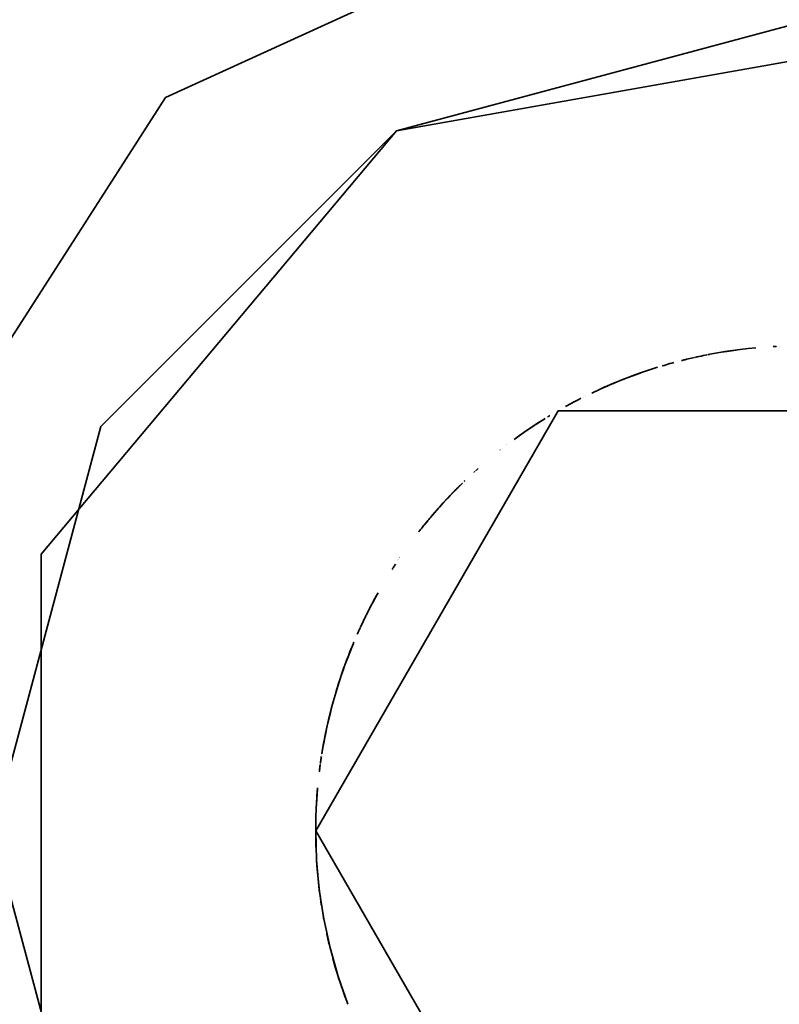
# Model space of a CAD drawing. Header units: millimetres. Extents: x 0 to 420, y 0 to 297.
# Tile 12 of 21: x 122.44 to 124.2, y 227.1 to 229.38. Entities that reach past the tile are written whole.
import ezdxf

# ---------------------------------------------------------------- set-up
doc = ezdxf.new("R2010")
doc.units = ezdxf.units.MM
doc.layers.add('OUTLINE', color=7, linetype='Continuous', lineweight=35, true_color=0x141414)

msp = doc.modelspace()

# ---------------------------------------------------------------- linework, layer by layer
at = {"layer": 'OUTLINE'}
for points in [[(126.50000001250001, 227.4999999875), (126.14282046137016, 228.7164418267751), (125.18468379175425, 229.54667197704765), (123.92979162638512, 229.7270982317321), (122.77656336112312, 229.2004365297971), (122.09114082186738, 228.13389824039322), (122.09114082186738, 226.8661017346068), (122.77656336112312, 225.79956344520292), (123.92979162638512, 225.2729017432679), (125.18468379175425, 225.45332799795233), (126.14282046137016, 226.2835581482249), (126.50000001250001, 227.4999999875)], [(124.25000001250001, 229.3749999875), (123.31250001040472, 229.12379762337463), (122.62620238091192, 228.43749998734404), (122.37500001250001, 227.4999999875), (122.62620238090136, 226.56249998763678), (123.31250001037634, 225.8762023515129), (124.25000001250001, 225.6249999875)], [(126.12500001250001, 227.4999999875), (125.6863333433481, 228.70522675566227), (124.5755903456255, 229.3465145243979), (123.31250001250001, 229.12379761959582), (122.48807634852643, 228.14128775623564), (122.48807634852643, 226.85871221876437), (123.31250001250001, 225.8762023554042), (124.5755903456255, 225.65348545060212), (125.6863333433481, 226.29477321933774), (126.12500001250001, 227.4999999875)], [(124.1457995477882, 228.6201639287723), (124.12792016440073, 228.61835659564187), (124.11007193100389, 228.61626390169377), (124.09225940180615, 228.61388638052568), (124.07448712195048, 228.6112246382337), (124.05675962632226, 228.60827935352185), (124.03908143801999, 228.605051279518)], [(124.19134067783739, 228.62346964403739), (124.19048014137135, 228.62342438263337), (124.18961963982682, 228.62337846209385), (124.18875917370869, 228.62333188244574), (124.18789874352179, 228.62328464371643), (124.18703834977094, 228.62323674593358), (124.18617799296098, 228.62318818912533)], [(124.193475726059, 228.6235790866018), (124.1931205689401, 228.62356116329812), (124.19276541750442, 228.62354312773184), (124.19241027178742, 228.6235249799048), (124.19205513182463, 228.6235067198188), (124.1916999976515, 228.62348834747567), (124.1913448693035, 228.62346986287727)], [(124.20042316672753, 228.62390707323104), (124.2004183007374, 228.623906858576), (124.2004134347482, 228.62390664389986), (124.20040856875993, 228.62390642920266), (124.20040370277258, 228.6239062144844), (124.20039883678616, 228.6239059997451), (124.20039397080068, 228.6239057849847)], [(123.98556017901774, 228.593479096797), (123.98350540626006, 228.59298013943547), (123.98145157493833, 228.5924773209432), (123.97939869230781, 228.59197064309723), (123.97734676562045, 228.59146010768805), (123.97529580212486, 228.59094571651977), (123.9732458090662, 228.59042747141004)], [(124.00389488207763, 228.59775099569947), (124.00024220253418, 228.59692571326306), (123.99659229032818, 228.5960882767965), (123.99294518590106, 228.59523869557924), (123.98930092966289, 228.59437697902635), (123.98565956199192, 228.59350313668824), (123.98202112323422, 228.59261717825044)], [(124.03292377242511, 228.6038581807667), (124.02829098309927, 228.60293702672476), (124.02366210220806, 228.6019964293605), (124.01903721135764, 228.6010364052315), (124.01441639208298, 228.60005697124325), (124.0097997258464, 228.59905814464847), (124.00518729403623, 228.59803994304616)], [(124.0333159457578, 228.60393523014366), (124.03325475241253, 228.60392321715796), (124.03319355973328, 228.60391120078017), (124.0331323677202, 228.60389918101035), (124.0330711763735, 228.60388715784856), (124.03300998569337, 228.60387513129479), (124.03294879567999, 228.6038631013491)], [(124.03378391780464, 228.60402698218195), (124.03378333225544, 228.60402686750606), (124.0337827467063, 228.6040267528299), (124.03378216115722, 228.6040266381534), (124.03378157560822, 228.60402652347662), (124.03378099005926, 228.6040264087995), (124.03378040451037, 228.6040262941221)], [(124.03634251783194, 228.6045249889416), (124.03615015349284, 228.60448776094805), (124.03595779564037, 228.60445049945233), (124.03576544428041, 228.60441320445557), (124.03557309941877, 228.60437587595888), (124.03538076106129, 228.6043385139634), (124.0351884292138, 228.6043011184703)], [(124.03855229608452, 228.60495015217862), (124.03826698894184, 228.60489551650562), (124.03798169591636, 228.60484080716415), (124.0376964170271, 228.60478602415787), (124.0374111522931, 228.6047311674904), (124.03712590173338, 228.60467623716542), (124.03684066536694, 228.60462123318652)], [(124.10037481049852, 228.61500550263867), (124.09487742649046, 228.61425399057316), (124.08938381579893, 228.61347537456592), (124.08389411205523, 228.61266967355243), (124.07840844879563, 228.61183690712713), (124.07292695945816, 228.6109770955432), (124.06744977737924, 228.6100902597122)], [(123.91824154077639, 228.57497036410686), (123.90404500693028, 228.57048591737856), (123.88990906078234, 228.5658139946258), (123.87583617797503, 228.56095541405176), (123.86182882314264, 228.55591102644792), (123.84788944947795, 228.55068171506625), (123.83402049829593, 228.54526839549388)], [(123.95599048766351, 228.58590209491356), (123.95140929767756, 228.5846513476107), (123.94683342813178, 228.58338127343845), (123.94226296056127, 228.58209189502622), (123.93769797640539, 228.58078323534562), (123.9331385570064, 228.57945531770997), (123.92858478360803, 228.5781081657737)], [(123.87734855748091, 228.56148757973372), (123.85832029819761, 228.55461461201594), (123.83941871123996, 228.54740057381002), (123.82064990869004, 228.53984780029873), (123.80201995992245, 228.53195873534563), (123.78353488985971, 228.52373593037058), (123.76520067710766, 228.51518204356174)], [(123.78437679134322, 228.52411913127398), (123.78437649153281, 228.52411899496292), (123.78437619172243, 228.52411885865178), (123.78437589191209, 228.52411872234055), (123.7843755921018, 228.52411858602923), (123.78437529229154, 228.52411844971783), (123.78437499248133, 228.52411831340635)], [(123.78580609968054, 228.52476777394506), (123.78580513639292, 228.5247673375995), (123.78580417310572, 228.5247669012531), (123.78580320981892, 228.52476646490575), (123.78580224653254, 228.5247660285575), (123.78580128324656, 228.52476559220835), (123.785800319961, 228.52476515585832)], [(123.78696004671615, 228.52528970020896), (123.78681509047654, 228.52522422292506), (123.78667014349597, 228.525158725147), (123.78652520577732, 228.52509320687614), (123.7863802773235, 228.5250276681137), (123.7862353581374, 228.52496210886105), (123.78609044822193, 228.52489652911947)], [(123.78949754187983, 228.52643190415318), (123.7891141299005, 228.5262598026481), (123.7887307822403, 228.52608755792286), (123.78834749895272, 228.52591517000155), (123.78796428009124, 228.5257426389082), (123.78758112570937, 228.52556996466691), (123.78719803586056, 228.5253971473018)], [(123.79204507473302, 228.5275710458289), (123.79164137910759, 228.52739103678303), (123.79123775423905, 228.52721086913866), (123.7908342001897, 228.52703054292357), (123.79043071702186, 228.52685005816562), (123.79002730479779, 228.52666941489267), (123.78962396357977, 228.5264886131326)], [(123.82041206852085, 228.5397495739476), (123.81552001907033, 228.537714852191), (123.81063760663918, 228.53565711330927), (123.80576493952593, 228.53357640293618), (123.80090212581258, 228.53147276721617), (123.79604927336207, 228.52934625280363), (123.79120648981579, 228.52719690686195)], [(123.79460054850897, 228.52870613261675), (123.79459702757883, 228.52870457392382), (123.79459350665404, 228.52870301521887), (123.79458998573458, 228.52870145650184), (123.79458646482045, 228.52869989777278), (123.79458294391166, 228.52869833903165), (123.7945794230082, 228.5286967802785)], [(123.83661890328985, 228.54629873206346), (123.8296992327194, 228.54353832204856), (123.82279799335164, 228.5407321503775), (123.81591548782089, 228.53788034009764), (123.80905201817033, 228.5349830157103), (123.80220788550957, 228.53204030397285), (123.79538339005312, 228.52905233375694)], [(123.8206605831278, 228.5398522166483), (123.82062632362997, 228.53983807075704), (123.82059206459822, 228.53982392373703), (123.8205578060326, 228.5398097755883), (123.82052354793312, 228.53979562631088), (123.82048929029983, 228.53978147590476), (123.82045503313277, 228.53976732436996)], [(123.82165534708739, 228.54026238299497), (123.82165437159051, 228.5402619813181), (123.82165339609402, 228.54026157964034), (123.8216524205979, 228.54026117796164), (123.82165144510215, 228.54026077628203), (123.8216504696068, 228.5402603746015), (123.8216494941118, 228.54025997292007)], [(123.82265095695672, 228.5406717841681), (123.82265005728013, 228.54067141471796), (123.82264915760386, 228.54067104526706), (123.82264825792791, 228.54067067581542), (123.82264735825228, 228.54067030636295), (123.82264645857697, 228.54066993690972), (123.82264555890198, 228.54066956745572)], [(123.82364741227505, 228.5410804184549), (123.82364659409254, 228.54108008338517), (123.8236457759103, 228.5410797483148), (123.8236449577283, 228.54107941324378), (123.8236441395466, 228.54107907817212), (123.82364332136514, 228.5410787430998), (123.82364250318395, 228.5410784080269)], [(123.82464471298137, 228.5414882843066), (123.8246439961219, 228.54148799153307), (123.82464327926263, 228.54148769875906), (123.82464256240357, 228.54148740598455), (123.8246418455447, 228.54148711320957), (123.82464112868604, 228.54148682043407), (123.82464041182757, 228.5414865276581)], [(123.82564285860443, 228.54189538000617), (123.82564227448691, 228.5418951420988), (123.82564169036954, 228.5418949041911), (123.8256411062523, 228.54189466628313), (123.8256405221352, 228.54189442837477), (123.82563993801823, 228.5418941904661), (123.8256393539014, 228.54189395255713)], [(123.83066206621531, 228.5439256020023), (123.83032533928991, 228.54379027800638), (123.8299886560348, 228.54365484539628), (123.82965201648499, 228.54351930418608), (123.82931542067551, 228.5433836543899), (123.8289788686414, 228.54324789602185), (123.82864236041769, 228.54311202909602)], [(123.83189470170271, 228.5444198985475), (123.83169198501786, 228.5443387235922), (123.83148928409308, 228.54425750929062), (123.83128659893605, 228.54417625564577), (123.8310839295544, 228.5440949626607), (123.83088127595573, 228.54401363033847), (123.83067863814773, 228.5439322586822)], [(123.8334621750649, 228.54504603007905), (123.83331769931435, 228.54498843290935), (123.83317323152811, 228.54493081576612), (123.83302877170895, 228.5448731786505), (123.83288431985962, 228.54481552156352), (123.8327398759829, 228.54475784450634), (123.83259544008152, 228.54470014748)], [(123.74045244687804, 228.5029886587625), (123.73562020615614, 228.50051905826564), (123.73079993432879, 228.49802617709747), (123.72599174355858, 228.49551007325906), (123.72119574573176, 228.49297080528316), (123.71641205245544, 228.4904084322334), (123.71164077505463, 228.48782301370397)], [(123.74558622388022, 228.50558028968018), (123.74558525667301, 228.50557980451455), (123.74558428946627, 228.505579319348), (123.74558332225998, 228.50557883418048), (123.74558235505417, 228.50557834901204), (123.74558138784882, 228.5055778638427), (123.74558042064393, 228.5055773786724)], [(123.75115430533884, 228.5083540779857), (123.75115382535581, 228.50835384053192), (123.7511533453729, 228.50835360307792), (123.75115286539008, 228.5083533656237), (123.7511523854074, 228.50835312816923), (123.75115190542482, 228.50835289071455), (123.75115142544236, 228.50835265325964)], [(123.76498630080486, 228.51507964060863), (123.76498058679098, 228.5150769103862), (123.76497487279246, 228.5150741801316), (123.76496915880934, 228.5150714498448), (123.76496344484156, 228.51506871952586), (123.76495773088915, 228.51506598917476), (123.76495201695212, 228.5150632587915)], [(123.78224501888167, 228.52314722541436), (123.78224427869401, 228.5231468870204), (123.78224353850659, 228.5231465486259), (123.78224279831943, 228.52314621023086), (123.7822420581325, 228.52314587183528), (123.78224131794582, 228.5231455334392), (123.78224057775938, 228.52314519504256)], [(123.78295513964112, 228.52347157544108), (123.78295454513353, 228.52347130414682), (123.78295395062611, 228.52347103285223), (123.78295335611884, 228.5234707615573), (123.78295276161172, 228.52347049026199), (123.78295216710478, 228.52347021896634), (123.78295157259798, 228.52346994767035)], [(123.78366573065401, 228.5237955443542), (123.78366528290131, 228.5237953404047), (123.7836648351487, 228.52379513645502), (123.78366438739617, 228.52379493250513), (123.78366393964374, 228.52379472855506), (123.7836634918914, 228.5237945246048), (123.78366304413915, 228.52379432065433)], [(123.72404900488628, 228.49448504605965), (123.72073985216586, 228.49272788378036), (123.71743656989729, 228.49095971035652), (123.71413919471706, 228.4891805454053), (123.7108477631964, 228.48739040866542), (123.7075623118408, 228.48558931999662), (123.7042828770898, 228.48377729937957)], [(123.72604220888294, 228.49553664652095), (123.72604177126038, 228.49553641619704), (123.72604133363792, 228.49553618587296), (123.72604089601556, 228.4955359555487), (123.7260404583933, 228.49553572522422), (123.72604002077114, 228.49553549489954), (123.72603958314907, 228.4955352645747)], [(125.37500001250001, 227.4999999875), (124.81250001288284, 228.47427856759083), (123.68750001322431, 228.47427856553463), (123.12500001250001, 227.4999999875), (123.68750001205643, 226.52572140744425), (124.81250001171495, 226.5257214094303), (125.37500001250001, 227.4999999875)], [(123.65733884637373, 228.45623099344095), (123.64508332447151, 228.4485255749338), (123.63292796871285, 228.44066309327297), (123.62087479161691, 228.43264485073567), (123.60892578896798, 228.42447217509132), (123.59708293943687, 228.41614641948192), (123.5853482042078, 228.407668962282)], [(123.6679660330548, 228.4627364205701), (123.66708049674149, 228.46220050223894), (123.66619545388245, 228.46166376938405), (123.66531090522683, 228.46112622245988), (123.6644268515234, 228.46058786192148), (123.66354329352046, 228.4600486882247), (123.66266023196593, 228.45950870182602)], [(123.64674099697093, 228.44958071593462), (123.63751152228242, 228.44365397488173), (123.62834027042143, 228.43763753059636), (123.61922811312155, 228.43153195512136), (123.61017591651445, 228.42533782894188), (123.60118454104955, 228.41905574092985), (123.59225484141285, 228.41268628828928)], [(123.62836532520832, 228.437654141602), (123.62314687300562, 228.43417349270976), (123.61794790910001, 228.43066380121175), (123.61276859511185, 228.42712517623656), (123.60760909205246, 228.42355772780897), (123.60246956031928, 228.41996156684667), (123.59735015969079, 228.4163368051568)], [(123.62847902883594, 228.43772951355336), (123.62847827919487, 228.4377290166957), (123.62847752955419, 228.4377285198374), (123.62847677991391, 228.43772802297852), (123.62847603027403, 228.43772752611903), (123.62847528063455, 228.43772702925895), (123.62847453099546, 228.43772653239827)], [(123.6540820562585, 228.45420478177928), (123.65001614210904, 228.45165347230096), (123.64596115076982, 228.4490848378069), (123.64191715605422, 228.4464989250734), (123.63788423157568, 228.4438957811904), (123.63386245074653, 228.4412754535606), (123.62985188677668, 228.4386379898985)], [(123.56821889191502, 228.39487400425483), (123.56821790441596, 228.3948732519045), (123.56821691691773, 228.3948724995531), (123.56821592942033, 228.3948717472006), (123.56821494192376, 228.394870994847), (123.56821395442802, 228.39487024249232), (123.56821296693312, 228.39486949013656)], [(123.55209741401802, 228.38235873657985), (123.55209713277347, 228.38235851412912), (123.55209685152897, 228.38235829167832), (123.55209657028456, 228.3823580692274), (123.55209628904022, 228.38235784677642), (123.55209600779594, 228.38235762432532), (123.55209572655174, 228.38235740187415)], [(123.55278972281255, 228.3829058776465), (123.5527892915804, 228.38290553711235), (123.5527888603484, 228.38290519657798), (123.55278842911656, 228.3829048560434), (123.5527879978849, 228.38290451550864), (123.55278756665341, 228.38290417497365), (123.55278713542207, 228.38290383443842)], [(123.55348268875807, 228.38345265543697), (123.55348210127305, 228.3834521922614), (123.55348151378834, 228.3834517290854), (123.55348092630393, 228.38345126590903), (123.55348033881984, 228.38345080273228), (123.55347975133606, 228.3834503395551), (123.55347916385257, 228.38344987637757)], [(123.5541763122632, 228.38399906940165), (123.55417556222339, 228.38399847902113), (123.55417481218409, 228.38399788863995), (123.5541740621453, 228.38399729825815), (123.55417331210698, 228.38399670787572), (123.55417256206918, 228.38399611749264), (123.5541718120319, 228.3839955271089)], [(123.49094757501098, 228.33033991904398), (123.490947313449, 228.3303396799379), (123.49094705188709, 228.33033944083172), (123.49094679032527, 228.33033920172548), (123.49094652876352, 228.33033896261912), (123.49094626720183, 228.3303387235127), (123.49094600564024, 228.3303384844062)], [(123.49141784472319, 228.33076957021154), (123.49140656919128, 228.3307592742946), (123.49139529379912, 228.33074897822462), (123.49138401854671, 228.33073868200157), (123.49137274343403, 228.33072838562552), (123.49136146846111, 228.33071808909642), (123.49135019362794, 228.3307077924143)], [(123.4924641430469, 228.33172374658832), (123.49246384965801, 228.33172347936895), (123.4924635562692, 228.33172321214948), (123.4924632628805, 228.33172294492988), (123.4924629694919, 228.3317226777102), (123.49246267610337, 228.3317224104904), (123.49246238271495, 228.33172214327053)], [(123.49298790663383, 228.33220049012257), (123.4929874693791, 228.3322000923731), (123.49298703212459, 228.3321996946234), (123.49298659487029, 228.33219929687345), (123.49298615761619, 228.3321988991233), (123.49298572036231, 228.33219850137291), (123.49298528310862, 228.3321981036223)], [(123.49351207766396, 228.33267700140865), (123.49351149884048, 228.3326764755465), (123.49351092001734, 228.33267594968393), (123.49351034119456, 228.33267542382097), (123.49350976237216, 228.33267489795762), (123.49350918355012, 228.33267437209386), (123.49350860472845, 228.33267384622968)], [(123.49403665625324, 228.33315328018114), (123.49403593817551, 228.33315262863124), (123.49403522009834, 228.3331519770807), (123.49403450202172, 228.33315132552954), (123.49403378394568, 228.33315067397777), (123.49403306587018, 228.3331500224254), (123.49403234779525, 228.33314937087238)], [(123.49456164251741, 228.3336293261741), (123.49456078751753, 228.33362855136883), (123.49455993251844, 228.33362777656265), (123.49455907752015, 228.33362700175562), (123.49455822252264, 228.3336262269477), (123.49455736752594, 228.3336254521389), (123.49455651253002, 228.33362467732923)], [(123.49538294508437, 228.3343728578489), (123.49538273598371, 228.33437266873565), (123.49538252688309, 228.33437247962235), (123.49538231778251, 228.33437229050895), (123.495382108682, 228.33437210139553), (123.49538189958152, 228.33437191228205), (123.49538169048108, 228.33437172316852)], [(123.49579396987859, 228.33474440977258), (123.49579365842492, 228.33474412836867), (123.49579334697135, 228.33474384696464), (123.49579303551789, 228.3347435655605), (123.49579272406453, 228.33474328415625), (123.49579241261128, 228.33474300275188), (123.49579210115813, 228.33474272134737)], [(123.49620524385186, 228.3351158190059), (123.49620483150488, 228.3351154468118), (123.4962044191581, 228.33511507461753), (123.4962040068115, 228.33511470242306), (123.49620359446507, 228.33511433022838), (123.49620318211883, 228.3351139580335), (123.49620276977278, 228.3351135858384)], [(123.49661676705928, 228.33548708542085), (123.49661625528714, 228.33548662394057), (123.49661574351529, 228.33548616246), (123.49661523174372, 228.3354857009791), (123.49661471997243, 228.3354852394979), (123.49661420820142, 228.33548477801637), (123.4966136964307, 228.33548431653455)], [(123.50197952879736, 228.34029181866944), (123.50115193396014, 228.33955436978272), (123.50032506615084, 228.3388161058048), (123.49949892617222, 228.33807702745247), (123.49867351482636, 228.33733713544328), (123.4978488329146, 228.33659643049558), (123.49702488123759, 228.33585491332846)], [(123.4621771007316, 228.30309403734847), (123.4536018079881, 228.29459100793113), (123.44511828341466, 228.2859964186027), (123.43672750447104, 228.27731125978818), (123.42843043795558, 228.26853653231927), (123.42022803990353, 228.2596732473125), (123.41212125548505, 228.25072242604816)], [(123.46559603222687, 228.30643373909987), (123.45642179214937, 228.2974074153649), (123.44735141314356, 228.2882767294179), (123.43838608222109, 228.27904287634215), (123.42952697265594, 228.2697070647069), (123.42077524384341, 228.26027051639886), (123.4121320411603, 228.2507344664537)], [(123.46216097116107, 228.30307821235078), (123.4558707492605, 228.2968586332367), (123.44962962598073, 228.2905897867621), (123.44343798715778, 228.2842720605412), (123.43729621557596, 228.2779058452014), (123.43120469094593, 228.27149153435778), (123.42516378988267, 228.26502952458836)], [(123.46216097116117, 228.3030782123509), (123.45587087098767, 228.29685875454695), (123.44962986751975, 228.29059003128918), (123.44343834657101, 228.28427243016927), (123.43729669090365, 228.27790634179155), (123.4312052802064, 228.27149215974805), (123.42516449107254, 228.26503028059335)], [(123.46354552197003, 228.30443415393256), (123.46354524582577, 228.30443388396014), (123.46354496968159, 228.30443361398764), (123.4635446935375, 228.30443334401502), (123.4635444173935, 228.30443307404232), (123.46354414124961, 228.30443280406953), (123.4635438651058, 228.30443253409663)], [(123.46589813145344, 228.30672747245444), (123.4658975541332, 228.30672691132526), (123.46589697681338, 228.30672635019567), (123.46589639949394, 228.30672578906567), (123.46589582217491, 228.30672522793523), (123.46589524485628, 228.3067246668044), (123.46589466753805, 228.30672410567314)], [(123.47108752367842, 228.31173906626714), (123.47081473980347, 228.31147722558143), (123.47054204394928, 228.31121529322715), (123.47026943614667, 228.31095326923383), (123.4699969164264, 228.31069115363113), (123.46972448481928, 228.31042894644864), (123.46945214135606, 228.310166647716)], [(123.44756705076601, 228.28849623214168), (123.43787624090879, 228.27851136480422), (123.4283096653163, 228.2684074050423), (123.41886878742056, 228.25818589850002), (123.40955505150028, 228.24784840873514), (123.40036988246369, 228.2373965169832), (123.39131468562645, 228.22683182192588)], [(123.45448080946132, 228.29547103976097), (123.45348636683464, 228.29447529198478), (123.45249317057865, 228.29347830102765), (123.45150122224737, 228.29248006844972), (123.45051052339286, 228.29148059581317), (123.44952107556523, 228.29047988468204), (123.44853288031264, 228.28947793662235)], [(123.39202381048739, 228.2276687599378), (123.3913751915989, 228.22690329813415), (123.39072725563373, 228.22613725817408), (123.39008000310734, 228.2253706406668), (123.38943343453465, 228.22460344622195), (123.38878755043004, 228.22383567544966), (123.38814235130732, 228.2230673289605)], [(123.39202381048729, 228.22766875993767), (123.3913752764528, 228.2269033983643), (123.39072742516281, 228.22613745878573), (123.39008025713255, 228.225370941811), (123.38943377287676, 228.2246038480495), (123.3887879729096, 228.2238361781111), (123.3881428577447, 228.22306793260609)], [(123.39207040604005, 228.22772369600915), (123.3920638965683, 228.22771602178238), (123.39205738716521, 228.22770834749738), (123.39205087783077, 228.22770067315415), (123.39204436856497, 228.2276929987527), (123.3920378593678, 228.22768532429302), (123.39203135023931, 228.2276776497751)], [(123.39207040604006, 228.22772369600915), (123.39206395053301, 228.2277160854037), (123.3920574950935, 228.22770847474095), (123.39205103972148, 228.22770086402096), (123.39204458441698, 228.2276932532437), (123.39203812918, 228.22768564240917), (123.39203167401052, 228.2276780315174)], [(123.39813166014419, 228.2348096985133), (123.39713665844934, 228.23365460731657), (123.3961432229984, 228.23249816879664), (123.39515135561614, 228.23134038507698), (123.39416105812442, 228.2301812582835), (123.39317233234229, 228.2290207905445), (123.39218518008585, 228.22785898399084)], [(123.39813166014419, 228.2348096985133), (123.3971367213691, 228.23365468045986), (123.39614334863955, 228.23249831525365), (123.39515154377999, 228.23134060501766), (123.39416130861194, 228.23018155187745), (123.39317264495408, 228.22902115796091), (123.39218555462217, 228.2278594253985)], [(123.39232252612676, 228.22802081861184), (123.39232195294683, 228.2280201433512), (123.39232137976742, 228.22801946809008), (123.39232080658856, 228.22801879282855), (123.39232023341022, 228.22801811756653), (123.3923196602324, 228.2280174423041), (123.39231908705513, 228.2280167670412)], [(123.39296079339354, 228.22877209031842), (123.39286006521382, 228.22865361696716), (123.39275935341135, 228.22853512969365), (123.39265865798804, 228.22841662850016), (123.3925579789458, 228.2282981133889), (123.39245731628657, 228.22817958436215), (123.39235667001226, 228.22806104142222)], [(123.39359986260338, 228.22952297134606), (123.39349949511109, 228.2294051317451), (123.39339914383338, 228.22928727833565), (123.39329880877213, 228.22916941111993), (123.39319848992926, 228.22905153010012), (123.39309818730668, 228.2289336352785), (123.39299790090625, 228.22881572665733)], [(123.39424003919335, 228.23027381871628), (123.394140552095, 228.23015722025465), (123.39404108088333, 228.23004060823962), (123.3939416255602, 228.22992398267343), (123.39384218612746, 228.22980734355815), (123.39374276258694, 228.229690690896), (123.3936433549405, 228.22957402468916)], [(123.39443559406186, 228.230502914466), (123.39443518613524, 228.23050243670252), (123.39443477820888, 228.2305019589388), (123.39443437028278, 228.23050148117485), (123.39443396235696, 228.23050100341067), (123.3944335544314, 228.23050052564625), (123.3944331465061, 228.23050004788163)], [(123.39491902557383, 228.2310687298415), (123.39484603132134, 228.2309833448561), (123.39477304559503, 228.2308979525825), (123.39470006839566, 228.2308125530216), (123.39462709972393, 228.23072714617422), (123.3945541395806, 228.23064173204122), (123.39448118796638, 228.23055631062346)], [(123.39552468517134, 228.23177653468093), (123.395421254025, 228.231655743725), (123.39531783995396, 228.2315349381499), (123.39521444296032, 228.23141411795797), (123.39511106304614, 228.23129328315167), (123.3950077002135, 228.23117243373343), (123.39490435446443, 228.2310515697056)], [(123.40261038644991, 228.2399701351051), (123.40132575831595, 228.23849643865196), (123.4000436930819, 228.23702051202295), (123.39876419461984, 228.23554235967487), (123.39748726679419, 228.2340619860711), (123.3962129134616, 228.23257939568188), (123.39494113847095, 228.23109459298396)], [(123.39616821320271, 228.23252729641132), (123.39606389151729, 228.23240568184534), (123.39595958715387, 228.23228405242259), (123.39585530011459, 228.23216240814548), (123.39575103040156, 228.23204074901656), (123.39564677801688, 228.23191907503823), (123.3955425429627, 228.231797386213)], [(123.4024318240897, 228.2397656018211), (123.40231066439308, 228.23962676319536), (123.40218952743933, 228.23948790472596), (123.4020684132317, 228.23934902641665), (123.40194732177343, 228.23921012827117), (123.40182625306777, 228.23907121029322), (123.40170520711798, 228.23893227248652)], [(123.40243182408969, 228.23976560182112), (123.40231066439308, 228.23962676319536), (123.40218952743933, 228.23948790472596), (123.4020684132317, 228.23934902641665), (123.40194732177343, 228.23921012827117), (123.40182625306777, 228.23907121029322), (123.40170520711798, 228.23893227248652)], [(123.40293051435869, 228.2403365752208), (123.40286196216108, 228.24025813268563), (123.4027934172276, 228.2401796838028), (123.40272487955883, 228.24010122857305), (123.40265634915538, 228.24002276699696), (123.4025878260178, 228.23994429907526), (123.4025193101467, 228.2398658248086)], [(123.4029305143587, 228.24033657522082), (123.40286202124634, 228.2402582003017), (123.40279353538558, 228.2401798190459), (123.40272505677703, 228.24010143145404), (123.40265658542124, 228.2400230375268), (123.40258812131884, 228.2399446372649), (123.40251966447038, 228.23986623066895)], [(123.41020049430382, 228.248573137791), (123.41020014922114, 228.24857275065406), (123.41019980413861, 228.24857236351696), (123.41019945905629, 228.24857197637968), (123.41019911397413, 228.24857158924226), (123.41019876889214, 228.24857120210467), (123.41019842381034, 228.2485708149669)], [(123.41148141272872, 228.25000768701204), (123.4114812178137, 228.25000746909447), (123.41148102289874, 228.25000725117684), (123.41148082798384, 228.25000703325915), (123.41148063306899, 228.2500068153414), (123.41148043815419, 228.25000659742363), (123.41148024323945, 228.25000637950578)], [(123.38338887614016, 228.21736331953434), (123.38155730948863, 228.21514492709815), (123.37973142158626, 228.2129218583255), (123.37791122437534, 228.21069412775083), (123.3760967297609, 228.20846174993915), (123.37428794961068, 228.20622473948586), (123.37248489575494, 228.2039831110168)], [(123.38338887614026, 228.21736331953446), (123.38155731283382, 228.2151449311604), (123.37973142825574, 228.21292186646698), (123.37791123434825, 228.21069413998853), (123.37609674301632, 228.20846176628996), (123.3742879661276, 228.20622475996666), (123.3724849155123, 228.20398313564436)], [(123.39111045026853, 228.22659046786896), (123.38921551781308, 228.22434456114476), (123.38732645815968, 228.22209371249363), (123.38544328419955, 228.2198379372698), (123.38356600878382, 228.2175772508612), (123.38169464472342, 228.21531166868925), (123.37982920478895, 228.21304120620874)], [(123.38813456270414, 228.22305804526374), (123.38734274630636, 228.22211317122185), (123.38655196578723, 228.22116743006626), (123.38576222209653, 228.22022082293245), (123.38497351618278, 228.2192733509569), (123.3841858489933, 228.21832501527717), (123.38339922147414, 228.2173758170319)], [(123.38813456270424, 228.22305804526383), (123.38734281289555, 228.22211325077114), (123.38655209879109, 228.2211675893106), (123.3857624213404, 228.22022106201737), (123.38497378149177, 228.2192736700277), (123.38418618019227, 228.2183254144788), (123.38339961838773, 228.21737629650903)], [(123.39119902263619, 228.22669515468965), (123.3911859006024, 228.22667964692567), (123.39117277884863, 228.22666413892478), (123.39115965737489, 228.2266486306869), (123.3911465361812, 228.22663312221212), (123.39113341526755, 228.2266176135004), (123.39112029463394, 228.22660210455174)], [(123.36366361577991, 228.19284399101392), (123.36366310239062, 228.1928433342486), (123.36366258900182, 228.19284267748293), (123.3636620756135, 228.19284202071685), (123.36366156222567, 228.19284136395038), (123.36366104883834, 228.19284070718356), (123.36366053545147, 228.19284005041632)], [(123.36366361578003, 228.19284399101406), (123.36366310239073, 228.19284333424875), (123.36366258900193, 228.19284267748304), (123.36366207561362, 228.19284202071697), (123.36366156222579, 228.19284136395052), (123.36366104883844, 228.19284070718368), (123.36366053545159, 228.19284005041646)], [(123.37247683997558, 228.2039730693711), (123.37103936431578, 228.20217745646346), (123.36960556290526, 228.20037890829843), (123.36817544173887, 228.1985774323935), (123.36674900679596, 228.1967730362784), (123.3653262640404, 228.19496572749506), (123.3639072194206, 228.19315551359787)], [(123.37247683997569, 228.20397306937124), (123.37103936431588, 228.2021774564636), (123.36960556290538, 228.20037890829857), (123.36817544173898, 228.19857743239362), (123.36674900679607, 228.1967730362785), (123.36532626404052, 228.1949657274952), (123.36390721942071, 228.19315551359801)], [(123.365867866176, 228.195654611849), (123.36583793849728, 228.19561657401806), (123.36580801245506, 228.1955785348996), (123.3657780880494, 228.19554049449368), (123.36574816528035, 228.1955024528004), (123.36571824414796, 228.1954644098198), (123.3656883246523, 228.19542636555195)], [(123.367327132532, 228.19750525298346), (123.36732638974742, 228.19750431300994), (123.36732564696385, 228.19750337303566), (123.36732490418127, 228.19750243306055), (123.36732416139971, 228.19750149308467), (123.36732341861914, 228.19750055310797), (123.36732267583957, 228.1974996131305)], [(123.36778587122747, 228.19808538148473), (123.3677856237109, 228.19808506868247), (123.36778537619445, 228.19808475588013), (123.3677851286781, 228.1980844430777), (123.36778488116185, 228.1980841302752), (123.36778463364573, 228.1980838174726), (123.36778438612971, 228.1980835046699)], [(123.36824505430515, 228.19866528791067), (123.36824456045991, 228.19866466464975), (123.3682440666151, 228.1986640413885), (123.36824357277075, 228.19866341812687), (123.36824307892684, 228.1986627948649), (123.36824258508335, 228.19866217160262), (123.36824209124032, 228.19866154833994)], [(123.37001070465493, 228.20088787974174), (123.37001033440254, 228.20088741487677), (123.3700099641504, 228.20088695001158), (123.3700095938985, 228.2008864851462), (123.37000922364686, 228.20088602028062), (123.37000885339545, 228.20088555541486), (123.37000848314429, 228.2008850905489)], [(123.30990013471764, 228.11792977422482), (123.30872752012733, 228.1161420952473), (123.30755830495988, 228.114352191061), (123.30639249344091, 228.1125600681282), (123.30523008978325, 228.11076573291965), (123.30407109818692, 228.10896919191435), (123.3029155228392, 228.10717045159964)], [(123.30990013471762, 228.11792977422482), (123.30872757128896, 228.11614217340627), (123.30755840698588, 228.11435234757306), (123.30639264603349, 228.1125603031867), (123.30523029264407, 228.11076604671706), (123.30407135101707, 228.1089695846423), (123.30291582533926, 228.1071709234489)], [(123.30998444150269, 228.11805801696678), (123.30997121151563, 228.11803789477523), (123.3099579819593, 228.1180177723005), (123.30994475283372, 228.11799764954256), (123.30993152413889, 228.11797752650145), (123.30991829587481, 228.11795740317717), (123.3099050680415, 228.11793727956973)], [(123.30998444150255, 228.1180580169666), (123.30997123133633, 228.11803792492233), (123.30995802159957, 228.11801783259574), (123.30994481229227, 228.11799773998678), (123.30993160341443, 228.11797764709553), (123.30991839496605, 228.1179575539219), (123.30990518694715, 228.117937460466)], [(123.3101831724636, 228.11836016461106), (123.31016721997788, 228.11833591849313), (123.31015126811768, 228.11831167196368), (123.310135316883, 228.1182874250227), (123.31011936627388, 228.11826317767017), (123.3101034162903, 228.11823892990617), (123.31008746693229, 228.1182146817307)], [(123.31018317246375, 228.11836016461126), (123.3101672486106, 228.11833596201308), (123.31015132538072, 228.11831175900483), (123.31013540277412, 228.11828755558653), (123.31011948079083, 228.1182633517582), (123.31010355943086, 228.11823914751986), (123.31008763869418, 228.1182149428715)], [(123.31038197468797, 228.1186622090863), (123.31038178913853, 228.11866192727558), (123.31038160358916, 228.11866164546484), (123.3103814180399, 228.118661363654), (123.31038123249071, 228.11866108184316), (123.3103810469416, 228.11866080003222), (123.31038086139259, 228.11866051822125)], [(123.31038197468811, 228.1186622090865), (123.31038178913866, 228.11866192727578), (123.3103816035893, 228.118661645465), (123.31038141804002, 228.11866136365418), (123.31038123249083, 228.11866108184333), (123.31038104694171, 228.1186608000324), (123.31038086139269, 228.1186605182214)], [(123.31570870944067, 228.12667755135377), (123.3157083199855, 228.1266769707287), (123.3157079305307, 228.12667639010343), (123.31570754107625, 228.1266758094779), (123.31570715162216, 228.1266752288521), (123.31570676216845, 228.12667464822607), (123.31570637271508, 228.12667406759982)], [(123.31577639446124, 228.12677844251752), (123.31577622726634, 228.1267781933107), (123.3157760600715, 228.12677794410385), (123.31577589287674, 228.12677769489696), (123.31577572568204, 228.12677744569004), (123.31577555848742, 228.12677719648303), (123.31577539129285, 228.12677694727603)], [(123.31577639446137, 228.1267784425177), (123.31577622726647, 228.12677819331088), (123.31577606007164, 228.12677794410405), (123.31577589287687, 228.12677769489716), (123.31577572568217, 228.1267774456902), (123.31577555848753, 228.1267771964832), (123.31577539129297, 228.1267769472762)], [(123.31683129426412, 228.12834794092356), (123.31683100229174, 228.12834750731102), (123.31683071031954, 228.12834707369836), (123.31683041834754, 228.12834664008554), (123.31683012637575, 228.1283462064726), (123.31682983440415, 228.12834577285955), (123.31682954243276, 228.12834533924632)], [(123.32011207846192, 228.13319303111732), (123.32005663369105, 228.1331115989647), (123.32000119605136, 228.13303016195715), (123.31994576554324, 228.13294872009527), (123.31989034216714, 228.1328672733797), (123.31983492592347, 228.13278582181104), (123.31977951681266, 228.13270436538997)], [(123.32048824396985, 228.13374510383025), (123.32048806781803, 228.13374484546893), (123.32048789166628, 228.13374458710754), (123.3204877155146, 228.13374432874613), (123.320487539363, 228.13374407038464), (123.32048736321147, 228.1337438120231), (123.32048718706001, 228.13374355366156)], [(123.30290628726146, 228.10715604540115), (123.30287492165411, 228.1071071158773), (123.3028435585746, 228.10705818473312), (123.30281219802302, 228.10700925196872), (123.30278083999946, 228.10696031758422), (123.30274948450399, 228.10691138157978), (123.30271813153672, 228.1068624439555)], [(123.30290628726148, 228.10715604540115), (123.30287495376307, 228.1071071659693), (123.30284362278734, 228.10705828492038), (123.30281229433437, 228.10700940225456), (123.30278096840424, 228.106960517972), (123.30274964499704, 228.10691163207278), (123.30271832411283, 228.10686274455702)], [(123.26956737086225, 228.05170355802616), (123.26232375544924, 228.0386284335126), (123.25525449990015, 228.02545822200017), (123.24836085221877, 228.0121952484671), (123.24164402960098, 227.99884185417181), (123.23510521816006, 227.98540039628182), (123.22874557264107, 227.97187324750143)], [(123.26853857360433, 228.04987128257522), (123.26402761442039, 228.04174109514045), (123.25958400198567, 228.03357390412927), (123.25520803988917, 228.02537026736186), (123.25090002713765, 228.0171307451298), (123.24666025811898, 228.00885590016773), (123.24248902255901, 228.00054629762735)], [(123.2685385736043, 228.04987128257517), (123.26760457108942, 228.04820085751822), (123.26667341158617, 228.04652884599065), (123.26574509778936, 228.04485525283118), (123.26481963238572, 228.04318008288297), (123.26389701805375, 228.0415033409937), (123.26297725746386, 228.03982503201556)], [(123.26630931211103, 228.04587323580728), (123.2663066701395, 228.0458684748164), (123.26630402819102, 228.04586371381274), (123.26630138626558, 228.04585895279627), (123.26629874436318, 228.04585419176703), (123.26629610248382, 228.04584943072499), (123.26629346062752, 228.04584466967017)], [(123.25616963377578, 228.02718702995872), (123.25616677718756, 228.0271816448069), (123.25616392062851, 228.0271762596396), (123.25616106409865, 228.02717087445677), (123.25615820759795, 228.0271654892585), (123.25615535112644, 228.02716010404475), (123.25615249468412, 228.02715471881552)], [(123.26120526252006, 228.0365723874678), (123.26120251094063, 228.03656731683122), (123.26119975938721, 228.03656224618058), (123.26119700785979, 228.03655717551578), (123.26119425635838, 228.03655210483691), (123.26119150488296, 228.03654703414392), (123.26118875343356, 228.0365419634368)], [(123.24630884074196, 228.00816239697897), (123.24630578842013, 228.0081563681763), (123.24630273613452, 228.00815033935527), (123.24629968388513, 228.00814431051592), (123.24629663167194, 228.00813828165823), (123.24629357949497, 228.00813225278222), (123.24629052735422, 228.00812622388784)], [(123.25120372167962, 228.01771706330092), (123.25120076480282, 228.01771135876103), (123.2511978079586, 228.01770565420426), (123.25119485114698, 228.0176999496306), (123.25119189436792, 228.01769424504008), (123.25118893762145, 228.01768854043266), (123.25118598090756, 228.01768283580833)], [(123.24148632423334, 227.99852294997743), (123.24012571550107, 227.99576092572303), (123.23877267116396, 227.9929951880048), (123.23742720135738, 227.9902257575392), (123.23608931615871, 227.98745265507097), (123.2347590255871, 227.98467590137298), (123.23343633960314, 227.98189551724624)], [(123.22826455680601, 227.97083080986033), (123.22712384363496, 227.96834745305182), (123.22598916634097, 227.96586133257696), (123.2248605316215, 227.9633724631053), (123.22373794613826, 227.96088085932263), (123.22262141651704, 227.95838653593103), (123.22151094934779, 227.95588950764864)], [(123.22850604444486, 227.97135450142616), (123.22850080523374, 227.9713431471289), (123.22849556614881, 227.97133179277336), (123.2284903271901, 227.9713204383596), (123.2284850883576, 227.97130908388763), (123.22847984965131, 227.97129772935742), (123.22847461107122, 227.971286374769)], [(123.21089715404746, 227.93114991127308), (123.20532400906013, 227.91746501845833), (123.1999310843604, 227.90370810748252), (123.19471930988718, 227.8898815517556), (123.18968958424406, 227.87598773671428), (123.18484277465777, 227.86202905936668), (123.18017971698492, 227.84800792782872)], [(123.21228027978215, 227.93446833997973), (123.20931149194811, 227.9273083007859), (123.20639210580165, 227.92012797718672), (123.20352225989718, 227.91292771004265), (123.20070209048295, 227.90570784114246), (123.19793173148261, 227.89846871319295), (123.19521131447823, 227.89121066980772)], [(123.21336604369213, 227.9370526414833), (123.21170674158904, 227.93309592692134), (123.21006254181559, 227.92913291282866), (123.20843346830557, 227.92516365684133), (123.20681954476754, 227.9211882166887), (123.20522079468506, 227.917206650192), (123.20363724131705, 227.91321901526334)], [(123.21345722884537, 227.9372688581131), (123.21344380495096, 227.93723703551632), (123.21343038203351, 227.9372052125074), (123.21341696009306, 227.93717338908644), (123.21340353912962, 227.9371415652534), (123.21339011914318, 227.93710974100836), (123.21337670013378, 227.93707791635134)], [(123.21356026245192, 227.93751301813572), (123.21355358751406, 227.93749720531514), (123.21354691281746, 227.93748139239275), (123.21354023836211, 227.93746557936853), (123.21353356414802, 227.93744976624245), (123.2135268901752, 227.9374339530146), (123.21352021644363, 227.93741813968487)], [(123.20363257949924, 227.91320721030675), (123.20361360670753, 227.91315916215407), (123.20359463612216, 227.9131111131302), (123.20357566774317, 227.9130630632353), (123.20355670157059, 227.91301501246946), (123.20353773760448, 227.91296696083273), (123.20351877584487, 227.91291890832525)], [(123.1921401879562, 227.88282838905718), (123.1891869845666, 227.87456735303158), (123.1862982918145, 227.86628353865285), (123.18347428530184, 227.8579774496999), (123.18071513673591, 227.84964959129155), (123.17802101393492, 227.84130046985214), (123.17539208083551, 227.8329305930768)], [(123.17925956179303, 227.84516644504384), (123.17441102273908, 227.82974734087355), (123.1697845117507, 227.81426016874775), (123.1653809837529, 227.79870812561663), (123.16120134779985, 227.78309442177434), (123.15724646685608, 227.76742228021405), (123.15351715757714, 227.75169493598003)], [(123.17539029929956, 227.8329248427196), (123.17474697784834, 227.83084119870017), (123.17410769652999, 227.8287563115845), (123.17347245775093, 227.82667018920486), (123.17284126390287, 227.8245828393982), (123.17221411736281, 227.8224942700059), (123.17159102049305, 227.8204044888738)], [(123.1716408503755, 227.82057215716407), (123.17163918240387, 227.82056654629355), (123.17163751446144, 227.82056093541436), (123.1716358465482, 227.8205553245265), (123.17163417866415, 227.82054971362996), (123.17163251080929, 227.82054410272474), (123.17163084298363, 227.82053849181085)], [(123.17274340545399, 227.82425790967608), (123.1725648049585, 227.82366396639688), (123.17238653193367, 227.82306992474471), (123.17220858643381, 227.8224757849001), (123.17203096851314, 227.82188154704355), (123.1718536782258, 227.82128721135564), (123.17167671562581, 227.820692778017)], [(123.16330961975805, 227.79108243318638), (123.15893930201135, 227.77424718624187), (123.15482978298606, 227.75734638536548), (123.15098204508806, 227.74038407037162), (123.1473970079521, 227.72336429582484), (123.14407552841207, 227.70629113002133), (123.14101840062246, 227.6891686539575)], [(123.1566060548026, 227.7647916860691), (123.15323923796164, 227.75048111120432), (123.15005971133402, 227.73612776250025), (123.14706801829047, 227.72173409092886), (123.14426467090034, 227.70730255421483), (123.14165014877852, 227.6928356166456), (123.13922489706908, 227.67833574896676)], [(123.1529676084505, 227.74928878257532), (123.15296751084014, 227.74928835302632), (123.15296741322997, 227.74928792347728), (123.15296731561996, 227.74928749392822), (123.15296721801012, 227.74928706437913), (123.15296712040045, 227.74928663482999), (123.15296702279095, 227.7492862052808)], [(123.14859567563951, 227.7292018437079), (123.14771103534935, 227.72490889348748), (123.1468431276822, 227.7206125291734), (123.14599196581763, 227.71631281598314), (123.14515756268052, 227.71200981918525), (123.14433993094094, 227.70770360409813), (123.14353908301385, 227.7033942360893)], [(123.14946256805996, 227.7333287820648), (123.14894156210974, 227.73085769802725), (123.14842610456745, 227.7283854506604), (123.14791619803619, 227.7259120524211), (123.14741184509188, 227.72343751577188), (123.14691304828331, 227.72096185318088), (123.1464198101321, 227.71848507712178)], [(123.14893172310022, 227.73081078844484), (123.14887611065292, 227.73054533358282), (123.14882056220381, 227.73027986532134), (123.14876507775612, 227.7300143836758), (123.1487096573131, 227.72974888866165), (123.14865430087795, 227.72948338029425), (123.1485990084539, 227.72921785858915)], [(123.15054592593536, 227.7383814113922), (123.15038331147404, 227.73763016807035), (123.15022121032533, 227.73687881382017), (123.15005962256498, 227.7361273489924), (123.14989854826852, 227.7353757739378), (123.14973798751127, 227.73462408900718), (123.14957794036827, 227.73387229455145)], [(123.14639231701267, 227.71834616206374), (123.14509741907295, 227.71169613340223), (123.14384259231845, 227.7050384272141), (123.14262788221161, 227.69837328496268), (123.14145333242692, 227.69170094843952), (123.14031898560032, 227.6850216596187), (123.13922488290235, 227.6783356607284)], [(123.14353654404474, 227.70338042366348), (123.14352868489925, 227.70333766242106), (123.14352082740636, 227.70329490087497), (123.14351297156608, 227.7032521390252), (123.1435051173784, 227.7032093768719), (123.14349726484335, 227.70316661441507), (123.14348941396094, 227.70312385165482)], [(123.13606243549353, 227.65737874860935), (123.13602312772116, 227.6571002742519), (123.13598388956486, 227.6568217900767), (123.13594472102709, 227.6565432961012), (123.13590562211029, 227.65626479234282), (123.13586659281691, 227.65598627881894), (123.13582763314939, 227.65570775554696)], [(123.13830824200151, 227.67252942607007), (123.13792009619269, 227.67000957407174), (123.13753766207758, 227.6674888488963), (123.13716094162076, 227.6649672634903), (123.13678993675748, 227.66244483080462), (123.13642464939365, 227.6599215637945), (123.13606508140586, 227.65739747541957)], [(123.13852494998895, 227.67392004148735), (123.13852486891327, 227.67391952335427), (123.13852478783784, 227.67391900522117), (123.13852470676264, 227.67391848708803), (123.13852462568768, 227.67391796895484), (123.13852454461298, 227.67391745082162), (123.1385244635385, 227.67391693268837)], [(123.1386339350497, 227.67461511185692), (123.13863382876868, 227.67461443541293), (123.13863372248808, 227.6746137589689), (123.13863361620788, 227.6746130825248), (123.1386335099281, 227.6746124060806), (123.13863340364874, 227.67461172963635), (123.13863329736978, 227.67461105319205)], [(123.13903462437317, 227.67714655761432), (123.13903270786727, 227.6771345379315), (123.13903079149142, 227.67712251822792), (123.13902887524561, 227.67711049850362), (123.13902695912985, 227.67709847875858), (123.13902504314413, 227.67708645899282), (123.13902312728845, 227.67707443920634)], [(123.13903462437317, 227.6771465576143), (123.13903270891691, 227.67713454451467), (123.13903079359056, 227.67712253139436), (123.13902887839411, 227.6771105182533), (123.13902696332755, 227.67709850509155), (123.1390250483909, 227.6770864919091), (123.13902313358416, 227.67707447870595)], [(123.1337336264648, 227.63990837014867), (123.1336690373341, 227.63939207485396), (123.13360468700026, 227.63887574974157), (123.13354057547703, 227.63835939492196), (123.13347670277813, 227.63784301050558), (123.13341306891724, 227.6373265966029), (123.13334967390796, 227.63681015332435)], [(123.13554832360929, 227.65369589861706), (123.13523437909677, 227.65140204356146), (123.13492515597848, 227.649107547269), (123.13462065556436, 227.64681241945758), (123.13432087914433, 227.64451666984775), (123.13402582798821, 227.64222030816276), (123.13373550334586, 227.63992334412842)], [(123.13567375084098, 227.654602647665), (123.13566180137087, 227.65451649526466), (123.13564985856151, 227.65443034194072), (123.13563792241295, 227.65434418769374), (123.13562599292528, 227.65425803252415), (123.13561407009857, 227.65417187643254), (123.13560215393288, 227.65408571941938)], [(123.13568880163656, 227.6547110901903), (123.13568655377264, 227.65469489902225), (123.13568430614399, 227.65467870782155), (123.13568205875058, 227.6546625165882), (123.13567981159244, 227.65464632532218), (123.13567756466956, 227.65463013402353), (123.13567531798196, 227.6546139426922)], [(123.12941105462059, 227.59952576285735), (123.1280638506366, 227.58297129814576), (123.12696119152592, 227.56639874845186), (123.12610331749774, 227.54981172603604), (123.12549041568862, 227.53321384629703), (123.12512262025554, 227.5166087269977), (123.12500001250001, 227.4999999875)], [(123.12941105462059, 227.59952576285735), (123.12863281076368, 227.59033596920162), (123.1279299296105, 227.5811401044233), (123.12730245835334, 227.5719387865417), (123.12675043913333, 227.56273263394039), (123.1262739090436, 227.55352226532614), (123.12587290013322, 227.54430829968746)], [(123.12730679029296, 227.5720064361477), (123.12709659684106, 227.5686506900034), (123.12689643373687, 227.56529433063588), (123.1267063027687, 227.56193738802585), (123.12652620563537, 227.55857989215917), (123.1263561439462, 227.5552218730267), (123.12619611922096, 227.55186336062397)], [(123.12815765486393, 227.58423017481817), (123.12815178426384, 227.58415194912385), (123.1281459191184, 227.5840737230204), (123.12814005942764, 227.58399549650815), (123.12813420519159, 227.58391726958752), (123.12812835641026, 227.58383904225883), (123.1281225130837, 227.58376081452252)], [(123.12581173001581, 227.5427281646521), (123.12580924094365, 227.54266262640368), (123.12580675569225, 227.54259708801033), (123.12580427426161, 227.54253154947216), (123.12580179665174, 227.54246601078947), (123.12579932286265, 227.54240047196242), (123.12579685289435, 227.54233493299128)], [(123.12516813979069, 227.51944885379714), (123.12516787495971, 227.51943353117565), (123.12516761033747, 227.51941820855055), (123.12516734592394, 227.51940288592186), (123.12516708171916, 227.51938756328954), (123.12516681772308, 227.51937224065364), (123.12516655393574, 227.51935691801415)], [(123.1251681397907, 227.51944885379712), (123.1251678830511, 227.51943399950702), (123.12516762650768, 227.51941914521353), (123.12516737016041, 227.51940429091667), (123.12516711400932, 227.51938943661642), (123.12516685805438, 227.5193745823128), (123.12516660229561, 227.51935972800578)], [(123.12500008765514, 227.5004112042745), (123.12500004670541, 227.50027740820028), (123.12500002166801, 227.50014361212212), (123.12500001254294, 227.5000098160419), (123.12500001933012, 227.4998760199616), (123.1250000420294, 227.499742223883), (123.1250000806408, 227.49960842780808)], [(123.12500001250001, 227.4999999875), (123.12709226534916, 227.4314202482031), (123.1333612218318, 227.36309559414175), (123.14378357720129, 227.2952801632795), (123.15832057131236, 227.2282262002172), (123.17691811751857, 227.1621831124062), (123.19950704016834, 227.09739654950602)], [(123.12500001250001, 227.49999998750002), (123.12500018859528, 227.49937052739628), (123.12500071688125, 227.49874106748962), (123.12500159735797, 227.49811160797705), (123.12500283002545, 227.49748214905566), (123.12500441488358, 227.49685269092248), (123.12500635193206, 227.49622323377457)], [(123.12500008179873, 227.49960511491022), (123.12502348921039, 227.49273206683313), (123.12508888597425, 227.48585929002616), (123.12519626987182, 227.4789870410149), (123.1253456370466, 227.47211557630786), (123.1255369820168, 227.46524515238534), (123.12577029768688, 227.45837602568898)], [(123.12500049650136, 227.50104354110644), (123.12500040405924, 227.50093860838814), (123.12500032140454, 227.5008336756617), (123.12500024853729, 227.500728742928), (123.12500018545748, 227.50062381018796), (123.1250001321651, 227.5005188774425), (123.12500008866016, 227.5004139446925)], [(123.12501436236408, 227.50568215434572), (123.12501334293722, 227.505476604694), (123.12501236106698, 227.50527105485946), (123.12501141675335, 227.50506550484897), (123.1250105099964, 227.50485995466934), (123.12500964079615, 227.50465440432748), (123.1250088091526, 227.50444885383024)], [(123.12502131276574, 227.50692278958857), (123.12502006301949, 227.50671663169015), (123.12501885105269, 227.50651047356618), (123.12501767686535, 227.50630431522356), (123.12501654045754, 227.50609815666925), (123.12501544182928, 227.50589199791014), (123.1250143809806, 227.50568583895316)], [(123.1250204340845, 227.5067784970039), (123.1250203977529, 227.50677246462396), (123.12502036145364, 227.5067664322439), (123.12502032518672, 227.50676039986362), (123.12502028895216, 227.50675436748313), (123.12502025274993, 227.50674833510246), (123.12502021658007, 227.50674230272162)], [(123.12503897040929, 227.5093623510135), (123.12503764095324, 227.50920121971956), (123.12503633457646, 227.50904008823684), (123.12503505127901, 227.50887895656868), (123.12503379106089, 227.50871782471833), (123.12503255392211, 227.50855669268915), (123.12503133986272, 227.50839556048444)], [(123.12514670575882, 227.51816695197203), (123.1251464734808, 227.51815256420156), (123.1251462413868, 227.51813817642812), (123.12514600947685, 227.51812378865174), (123.12514577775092, 227.51810940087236), (123.12514554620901, 227.51809501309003), (123.12514531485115, 227.51808062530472)], [(123.12514670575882, 227.51816695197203), (123.12514647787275, 227.51815283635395), (123.12514625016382, 227.51813872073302), (123.12514602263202, 227.51812460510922), (123.12514579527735, 227.51811048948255), (123.12514556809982, 227.51809637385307), (123.12514534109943, 227.51808225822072)], [(123.12500638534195, 227.49621329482), (123.12500734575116, 227.49593797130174), (123.12500837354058, 227.49566264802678), (123.12500946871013, 227.49538732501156), (123.1250106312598, 227.49511200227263), (123.1250118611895, 227.49483667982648), (123.1250131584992, 227.49456135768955)], [(123.12512019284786, 227.48355633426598), (123.12512019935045, 227.48355588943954), (123.12512020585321, 227.48355544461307), (123.12512021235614, 227.48355499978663), (123.12512021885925, 227.4835545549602), (123.12512022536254, 227.48355411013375), (123.12512023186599, 227.4835536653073)], [(123.12512637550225, 227.48313869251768), (123.12512694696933, 227.48310061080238), (123.12512751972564, 227.4830625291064), (123.12512809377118, 227.48302444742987), (123.12512866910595, 227.48298636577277), (123.12512924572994, 227.48294828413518), (123.12512982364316, 227.48291020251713)], [(123.12513271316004, 227.48272105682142), (123.12513332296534, 227.48268140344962), (123.12513393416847, 227.48264175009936), (123.12513454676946, 227.48260209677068), (123.12513516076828, 227.48256244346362), (123.12513577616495, 227.48252279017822), (123.12513639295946, 227.48248313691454)], [(123.1251373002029, 227.48242497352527), (123.12517540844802, 227.48013511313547), (123.12521817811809, 227.47784533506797), (123.12526560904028, 227.47555564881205), (123.12531770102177, 227.47326606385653), (123.12537445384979, 227.47097658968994), (123.12543586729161, 227.46868723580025)], [(123.12543763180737, 227.4686239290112), (123.12545864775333, 227.4678795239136), (123.12548015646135, 227.46713513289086), (123.12550215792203, 227.4663907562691), (123.12552465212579, 227.46564639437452), (123.1255476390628, 227.46490204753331), (123.12557111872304, 227.46415771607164)], [(123.12698561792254, 227.43318936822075), (123.12796770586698, 227.41833914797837), (123.12914615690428, 227.4035032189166), (123.13052076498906, 227.38868417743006), (123.13209128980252, 227.37388461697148), (123.13385745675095, 227.35910712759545), (123.13581895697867, 227.3443542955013)], [(123.13620989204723, 227.34158100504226), (123.13655146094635, 227.33919784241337), (123.1368981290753, 227.3368154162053), (123.13724989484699, 227.33443373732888), (123.13760675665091, 227.33205281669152), (123.13796871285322, 227.32967266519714), (123.13833576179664, 227.32729329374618)], [(123.14156771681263, 227.3076387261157), (123.14202123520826, 227.3050434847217), (123.14248083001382, 227.30244931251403), (123.1429464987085, 227.29985622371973), (123.14341823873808, 227.29726423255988), (123.14389604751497, 227.29467335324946), (123.14437992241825, 227.29208359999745)], [(123.15076005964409, 227.26063308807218), (123.15208432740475, 227.25463060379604), (123.1534413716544, 227.24863544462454), (123.15483115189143, 227.24264778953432), (123.15625362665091, 227.23666781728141), (123.15770875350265, 227.23069570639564), (123.15919648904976, 227.22473163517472)], [(123.15076019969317, 227.26063244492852), (123.15110451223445, 227.2590567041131), (123.1514510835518, 227.25748145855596), (123.1517999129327, 227.25590671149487), (123.15215099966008, 227.25433246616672), (123.1525043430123, 227.2527587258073), (123.15285994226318, 227.25118549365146)], [(123.16392896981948, 227.20661510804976), (123.16392914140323, 227.20661447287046), (123.16392931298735, 227.20661383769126), (123.16392948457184, 227.2066132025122), (123.1639296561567, 227.2066125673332), (123.16392982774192, 227.2066119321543), (123.16392999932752, 227.2066112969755)], [(123.16409864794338, 227.20598770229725), (123.16409884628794, 227.2059869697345), (123.164099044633, 227.20598623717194), (123.16409924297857, 227.20598550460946), (123.16409944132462, 227.20598477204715), (123.16409963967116, 227.20598403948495), (123.1640998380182, 227.2059833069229)], [(123.16429133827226, 227.20527694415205), (123.16429157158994, 227.20527608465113), (123.16429180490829, 227.20527522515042), (123.16429203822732, 227.20527436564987), (123.16429227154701, 227.20527350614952), (123.1642925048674, 227.20527264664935), (123.16429273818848, 227.20527178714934)], [(123.16451354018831, 227.2044596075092), (123.16455688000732, 227.20430047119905), (123.16460024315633, 227.20414134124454), (123.1646436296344, 227.20398221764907), (123.16468703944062, 227.20382310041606), (123.16473047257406, 227.20366398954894), (123.16477392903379, 227.20350488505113)], [(123.16477482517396, 227.20350160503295), (123.16790167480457, 227.19228552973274), (123.17114444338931, 227.18110241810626), (123.17450278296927, 227.16995346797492), (123.1779763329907, 227.1588398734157), (123.18156472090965, 227.14776282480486), (123.18526756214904, 227.1367235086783)], [(123.17914906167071, 227.1551765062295), (123.1814047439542, 227.14824845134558), (123.18370524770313, 227.14133515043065), (123.1860504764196, 227.13443689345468), (123.18844033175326, 227.12755396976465), (123.19087471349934, 227.1206866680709), (123.19335351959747, 227.11383527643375)], [(123.18289732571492, 227.143746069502), (123.18289766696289, 227.14374504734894), (123.18289800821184, 227.1437440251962), (123.18289834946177, 227.14374300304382), (123.18289869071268, 227.14374198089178), (123.18289903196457, 227.14374095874), (123.18289937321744, 227.14373993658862)], [(123.18555737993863, 227.13587518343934), (123.1855575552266, 227.135874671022), (123.18555773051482, 227.1358741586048), (123.18555790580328, 227.13587364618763), (123.18555808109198, 227.13587313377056), (123.18555825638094, 227.13587262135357), (123.18555843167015, 227.13587210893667)], [(123.18988129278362, 227.12347204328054), (123.18988458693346, 227.12346276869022), (123.18988788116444, 227.12345349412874), (123.18989117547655, 227.12344421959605), (123.1898944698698, 227.12343494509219), (123.1898977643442, 227.12342567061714), (123.18990105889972, 227.12341639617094)], [(123.19018310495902, 227.12262336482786), (123.19081100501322, 227.12086460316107), (123.19144182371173, 227.11910688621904), (123.19207555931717, 227.11735021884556), (123.19271221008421, 227.11559460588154), (123.19335177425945, 227.11384005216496), (123.19399425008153, 227.11208656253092)], [(123.19337060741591, 227.11378852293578), (123.19346477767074, 227.1135309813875), (123.19355901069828, 227.1132734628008), (123.19365330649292, 227.11301596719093), (123.19374766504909, 227.11275849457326), (123.19384208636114, 227.112501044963), (123.1939365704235, 227.11224361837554)], [(123.1940399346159, 227.1119622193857), (123.1940545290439, 227.1119225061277), (123.19406912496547, 227.11188279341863), (123.19408372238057, 227.1118430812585), (123.19409832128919, 227.1118033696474), (123.1941129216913, 227.11176365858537), (123.1941275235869, 227.1117239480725)], [(123.19410005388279, 227.11179865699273), (123.19412320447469, 227.1117356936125), (123.1941463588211, 227.11167273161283), (123.19416951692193, 227.111609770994), (123.19419267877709, 227.11154681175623), (123.1942158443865, 227.1114838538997), (123.1942390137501, 227.11142089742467)], [(123.1941343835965, 227.11170529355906), (123.1942915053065, 227.1112783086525), (123.19444879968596, 227.1108513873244), (123.19460626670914, 227.11042452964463), (123.19476390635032, 227.10999773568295), (123.19492171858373, 227.10957100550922), (123.19507970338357, 227.10914433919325)], [(123.194265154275, 227.11134988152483), (123.19430563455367, 227.1112399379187), (123.19434612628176, 227.11112999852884), (123.19438662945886, 227.11102006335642), (123.19442714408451, 227.11091013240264), (123.1944676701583, 227.1108002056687), (123.19450820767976, 227.1106902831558)], [(123.19451307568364, 227.1106770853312), (123.19466750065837, 227.11025868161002), (123.19482209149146, 227.10984033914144), (123.19497684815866, 227.1094220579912), (123.19513177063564, 227.10900383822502), (123.19528685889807, 227.10858567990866), (123.1954421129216, 227.1081675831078)], [(123.1956220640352, 227.10768361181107), (123.19562218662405, 227.10768328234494), (123.195622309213, 227.10768295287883), (123.19562243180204, 227.10768262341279), (123.19562255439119, 227.10768229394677), (123.19562267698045, 227.10768196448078), (123.1956227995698, 227.10768163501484)], [(123.19580224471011, 227.10719970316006), (123.19582649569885, 227.1071346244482), (123.19585075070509, 227.10706954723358), (123.19587500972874, 227.10700447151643), (123.19589927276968, 227.106939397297), (123.19592353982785, 227.10687432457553), (123.19594781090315, 227.10680925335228)], [(123.19595783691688, 227.10678237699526), (123.19606118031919, 227.1065054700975), (123.1961645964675, 227.10622859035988), (123.19626808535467, 227.10595173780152), (123.19637164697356, 227.10567491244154), (123.19647528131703, 227.10539811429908), (123.19657898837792, 227.10512134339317)]]:
    msp.add_lwpolyline(points, dxfattribs=at)

doc.saveas('drawing.dxf')
